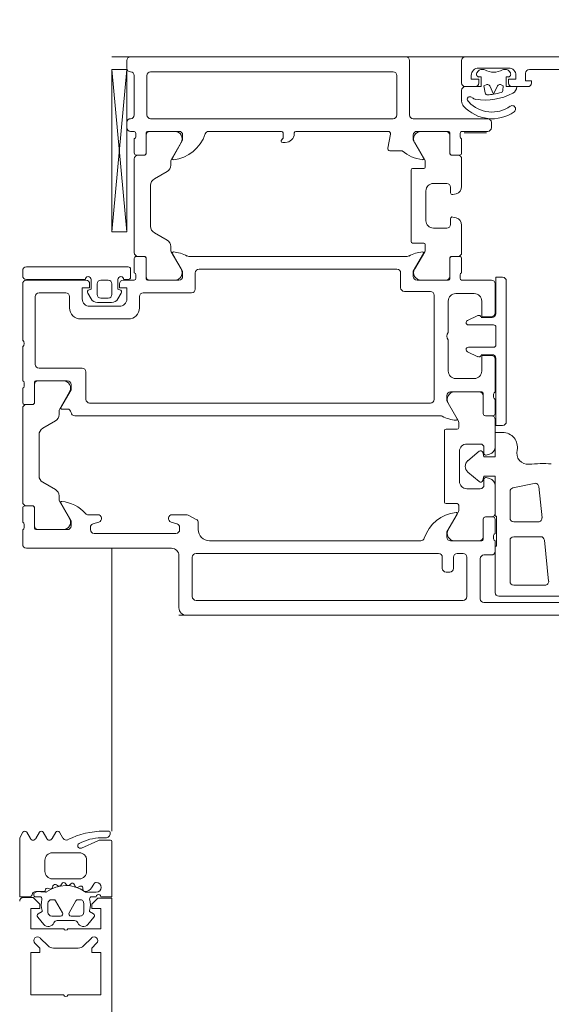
# Model space of a CAD drawing. Header units: centimetres. Extents: x -2424 to 1783, y 5 to 2907.
# Tile 41 of 99: x 337 to 344, y 1007 to 1020. Entities that reach past the tile are written whole.
import ezdxf

# ---------------------------------------------------------------- set-up
doc = ezdxf.new("R2010")
doc.units = ezdxf.units.CM
doc.linetypes.add('Dash', pattern=[60, 30, -30])
for name, color, linetype, lineweight in [('A-DETL', 90, 'Continuous', 9), ('A-DETL-GENF', 92, 'Continuous', 9), ('A-DOOR', 31, 'Continuous', 13), ('A-GLAZ-CWMG', 51, 'Continuous', 9)]:
    doc.layers.add(name, color=color, linetype=linetype, lineweight=lineweight)

msp = doc.modelspace()

# ---------------------------------------------------------------- linework, layer by layer
at = {"layer": 'A-DETL', "color": 251, "linetype": 'Dash', "lineweight": 9}
msp.add_open_spline([(-555.623, 1472.575), (-478.908, 1472.575), (-450.623, 1472.575), (-439.123, 1472.575), (-439.123, 1461.075), (-439.123, 1432.79), (-439.123, 1329.11), (-439.123, 1326.281), (-439.123, 1289.326), (-402.167, 1289.326), (-399.339, 1289.326), (54.377, 1289.326), (347.204, 1289.326), (391.666, 1289.326), (413.877, 1267.114), (413.877, 1211.148), (413.877, 1019.9)], degree=3, knots=[0, 0, 0, 0, 1.274059, 1.834911, 2.395763, 3.964714, 5.438832, 7.007784, 7.847024, 8.686264, 14.083246, 22.278473, 30.929004, 34.961158, 36.402966, 39.45005, 39.45005, 39.45005, 39.45005], dxfattribs=at)
at = {"layer": 'A-DETL-GENF', "color": 251, "lineweight": 9}
for p, q in [((489.377, 1019.976), (338.377, 1019.976)), ((339.277, 1012.476), (488.477, 1012.476)), ((337.281, 1009.476), (337.232, 1009.561)), ((337.401, 1009.561), (337.352, 1009.476)), ((337.501, 1009.476), (337.453, 1009.561)), ((337.621, 1009.561), (337.572, 1009.476)), ((337.719, 1009.481), (337.673, 1009.561)), ((338.232, 1009.486), (338.293, 1009.486)), ((338.333, 1009.576), (338.266, 1009.576)), ((338.353, 1009.546), (338.353, 1009.556)), ((338.187, 1009.447), (337.966, 1009.349)), ((338.357, 1009.456), (338.228, 1009.456)), ((337.937, 1009.286), (337.577, 1009.286)), ((337.477, 1009.186), (337.477, 1009.036)), ((338.037, 1009.036), (338.037, 1009.186)), ((337.522, 1008.808), (337.536, 1008.801)), ((337.577, 1008.936), (337.937, 1008.936)), ((337.579, 1008.82), (337.584, 1008.84)), ((337.633, 1008.854), (337.644, 1008.845)), ((337.692, 1008.852), (337.702, 1008.87)), ((337.754, 1008.871), (337.761, 1008.859)), ((337.81, 1008.854), (337.824, 1008.868)), ((337.874, 1008.856), (337.879, 1008.842)), ((337.924, 1008.825), (337.943, 1008.835)), ((337.984, 1008.813), (337.985, 1008.799)), ((338.104, 1008.817), (338.132, 1008.866)), ((337.341, 1008.696), (337.406, 1008.696)), ((338.167, 1008.756), (338.038, 1008.756)), ((338.106, 1008.696), (338.167, 1008.696)), ((337.517, 1008.606), (337.517, 1008.486)), ((337.594, 1008.656), (337.567, 1008.656)), ((337.713, 1008.481), (337.62, 1008.641)), ((337.893, 1008.641), (337.801, 1008.481)), ((337.947, 1008.656), (337.919, 1008.656)), ((337.997, 1008.486), (337.997, 1008.606)), ((337.379, 1008.422), (337.46, 1008.324)), ((337.567, 1008.436), (337.687, 1008.436)), ((337.827, 1008.436), (337.947, 1008.436)), ((338.053, 1008.324), (338.135, 1008.421)), ((337.642, 1008.376), (337.872, 1008.376)), ((337.519, 1008.035), (337.413, 1008.141)), ((338.101, 1008.141), (337.995, 1008.035)), ((337.924, 1008.006), (337.59, 1008.006))]:
    msp.add_line(p, q, dxfattribs=at)
at = {"layer": 'A-DETL-GENF', "color": 251, "lineweight": 9, "flags": 128}
for points in [[(337.18, 1009.561), (337.137, 1009.486), (337.137, 1008.696), (337.272, 1008.696)], [(338.227, 1008.696), (338.377, 1008.696), (338.377, 1009.436)], [(337.187, 1008.686), (337.317, 1008.686), (337.407, 1008.596), (337.407, 1008.536), (337.287, 1008.536), (337.287, 1008.266), (337.732, 1008.266)], [(337.482, 1008.756), (337.352, 1008.766), (337.479, 1008.766), (337.479, 1008.781)], [(337.782, 1008.266), (338.227, 1008.266), (338.227, 1008.536), (338.107, 1008.536), (338.107, 1008.596), (338.187, 1008.676), (338.377, 1008.676), (338.377, 1006.996), (338.377, 1006.676)], [(337.437, 1008.508), (337.437, 1008.496), (337.387, 1008.467)], [(338.127, 1008.467), (338.077, 1008.496), (338.077, 1008.508)], [(337.342, 1008.07), (337.407, 1008.006), (337.407, 1007.946), (337.287, 1007.946), (337.287, 1007.376), (337.732, 1007.376)], [(337.782, 1007.376), (338.227, 1007.376), (338.227, 1007.946), (338.107, 1007.946), (338.107, 1008.006), (338.171, 1008.07)]]:
    msp.add_lwpolyline(points, dxfattribs=at)
at = {"layer": 'A-DETL-GENF', "color": 251, "lineweight": 9}
for centre, radius, start, end in [((337.206, 1009.546), 0.03, 29.9942, 150.0014), ((337.316, 1009.497), 0.041, 210.003, 329.9925), ((337.427, 1009.546), 0.03, 29.9942, 150.0014), ((337.537, 1009.497), 0.041, 209.9963, 329.9993), ((337.647, 1009.546), 0.03, 29.9942, 150.0014), ((337.763, 1009.507), 0.051, 211.8047, 296.6592), ((338.266, 1008.506), 1.07, 89.9984, 116.658), ((338.232, 1008.856), 0.63, 89.9981, 118.0699), ((338.293, 1009.546), 0.06, 269.9876, 0.0101), ((338.333, 1009.556), 0.02, 359.9598, 90.0205), ((337.952, 1009.381), 0.035, 118.0726, 293.9962), ((338.228, 1009.356), 0.1, 90.0023, 113.9916), ((338.357, 1009.436), 0.02, 0.0061, 89.9938), ((337.577, 1009.186), 0.1, 89.9978, 179.9978), ((337.937, 1009.186), 0.1, 359.9978, 89.9978), ((337.577, 1009.036), 0.1, 179.9978, 269.9978), ((337.937, 1009.036), 0.1, 269.9978, 359.9978), ((337.509, 1008.781), 0.03, 63.0068, 179.9866), ((337.757, 1008.405), 0.44, 54.9199, 125.839), ((337.55, 1008.828), 0.03, 243.0009, 344.9963), ((337.613, 1008.832), 0.03, 47.9949, 165.0023), ((337.665, 1008.868), 0.0316, 228.0004, 329.9952), ((337.728, 1008.855), 0.03, 32.9992, 149.9975), ((337.788, 1008.876), 0.0316, 212.9873, 315.0068), ((337.846, 1008.847), 0.03, 17.9969, 134.9972), ((337.909, 1008.852), 0.0316, 198.0011, 299.9907), ((337.957, 1008.812), 0.0272, 3.0125, 119.9868), ((338.017, 1008.867), 0.1, 270.8249, 329.9955), ((338.167, 1008.846), 0.04, 89.9978, 150.004), ((338.167, 1008.821), 0.065, 269.9978, 89.9978), ((337.187, 1008.636), 0.05, 90, 180), ((337.272, 1008.726), 0.03, 270.0008, 352.8093), ((337.352, 1008.716), 0.05, 89.9889, 172.8241), ((337.36, 1008.723), 0.033, 89.9978, 234.9077), ((337.406, 1008.666), 0.03, 346.8002, 89.9978), ((337.482, 1008.786), 0.03, 269.9978, 305.839), ((338.018, 1008.801), 0.0339, 183.0003, 270.8195), ((338.038, 1008.806), 0.05, 234.9199, 269.9978), ((338.107, 1008.666), 0.03, 90.903, 179.9793), ((338.197, 1008.696), 0.03, 359.9978, 179.9978), ((337.741, 1008.587), 0.314, 166.8002, 194.4808), ((337.567, 1008.606), 0.05, 90.0068, 179.9887), ((337.594, 1008.626), 0.03, 29.9928, 90.0084), ((337.919, 1008.626), 0.03, 89.9857, 150.0042), ((337.947, 1008.606), 0.05, 359.9875, 90.008), ((337.773, 1008.587), 0.314, 345.4957, 14.4999), ((337.402, 1008.441), 0.03, 119.9961, 220.0091), ((337.567, 1008.486), 0.05, 180.007, 269.9886), ((337.687, 1008.466), 0.03, 269.9965, 29.9951), ((337.827, 1008.466), 0.03, 149.9953, 270.0042), ((337.947, 1008.486), 0.05, 269.9877, 0.0079), ((338.112, 1008.441), 0.03, 320.0081, 59.9928), ((337.522, 1008.376), 0.08, 220.0008, 337.375), ((337.642, 1008.326), 0.05, 89.9966, 157.3769), ((337.872, 1008.326), 0.05, 22.6202, 89.9974), ((337.992, 1008.376), 0.08, 202.6134, 320.0011), ((337.377, 1008.106), 0.05, 45, 225), ((337.757, 1008.271), 0.0256, 192.6804, 347.3196), ((338.136, 1008.106), 0.05, 315, 135), ((337.59, 1008.106), 0.1, 225, 270), ((337.924, 1008.106), 0.1, 270, 315), ((337.757, 1007.381), 0.0256, 192.6804, 347.3196)]:
    msp.add_arc(centre, radius, start, end, dxfattribs=at)
at = {"layer": 'A-DOOR', "color": 251, "lineweight": 9}
for p, q in [((338.577, 1019.826), (338.577, 1019.926)), ((338.627, 1019.976), (342.327, 1019.976)), ((342.377, 1019.926), (342.377, 1019.196)), ((343.077, 1019.626), (343.077, 1019.926)), ((338.577, 1017.624), (338.377, 1019.806)), ((343.288, 1019.773), (343.313, 1019.797)), ((343.707, 1019.826), (343.307, 1019.826)), ((343.334, 1019.806), (343.364, 1019.806)), ((343.65, 1019.806), (343.68, 1019.806)), ((343.701, 1019.797), (343.725, 1019.773)), ((345.277, 1019.806), (343.987, 1019.806)), ((338.677, 1019.196), (338.677, 1019.726)), ((338.847, 1019.726), (338.847, 1019.196)), ((342.157, 1019.776), (338.897, 1019.776)), ((342.207, 1019.196), (342.207, 1019.726)), ((343.257, 1019.576), (343.127, 1019.576)), ((343.967, 1019.576), (343.757, 1019.576)), ((338.897, 1019.146), (342.157, 1019.146)), ((342.427, 1019.146), (343.427, 1019.146)), ((338.577, 1019.026), (338.577, 1019.096)), ((343.477, 1019.096), (343.477, 1019.026)), ((338.677, 1018.976), (338.627, 1018.976)), ((338.677, 1018.686), (338.677, 1018.876)), ((338.697, 1018.904), (338.697, 1018.947)), ((338.836, 1018.956), (338.836, 1018.686)), ((338.837, 1018.685), (338.837, 1018.925)), ((339.277, 1018.976), (338.856, 1018.976)), ((338.887, 1018.975), (339.221, 1018.975)), ((340.657, 1018.976), (339.677, 1018.976)), ((340.827, 1018.956), (340.827, 1018.946)), ((342.09, 1018.976), (340.847, 1018.976)), ((342.083, 1018.751), (342.12, 1018.94)), ((342.898, 1018.976), (342.477, 1018.976)), ((342.867, 1018.975), (342.532, 1018.975)), ((342.917, 1018.685), (342.917, 1018.925)), ((342.918, 1018.686), (342.918, 1018.956)), ((343.057, 1018.947), (343.057, 1018.904)), ((343.427, 1018.976), (343.077, 1018.976)), ((343.077, 1018.876), (343.077, 1018.686)), ((343.112, 1018.956), (343.412, 1018.956)), ((339.308, 1018.825), (339.173, 1018.592)), ((340.707, 1018.826), (340.672, 1018.826)), ((342.446, 1018.825), (342.58, 1018.592)), ((338.677, 1017.347), (338.677, 1018.605)), ((338.806, 1018.656), (338.707, 1018.656)), ((338.727, 1018.655), (338.807, 1018.655)), ((342.277, 1018.716), (342.113, 1018.716)), ((343.027, 1018.655), (342.947, 1018.655)), ((343.047, 1018.656), (342.948, 1018.656)), ((343.077, 1018.235), (343.077, 1018.605)), ((339.167, 1018.567), (339.167, 1018.522)), ((342.567, 1018.476), (342.417, 1018.476)), ((342.587, 1018.567), (342.587, 1018.496)), ((339.117, 1018.436), (338.947, 1018.338)), ((342.397, 1018.456), (342.397, 1017.496)), ((338.897, 1018.251), (338.897, 1017.7)), ((342.697, 1018.276), (342.877, 1018.276)), ((342.927, 1018.226), (342.927, 1018.151)), ((342.597, 1017.776), (342.597, 1018.176)), ((342.958, 1018.126), (343.003, 1018.138)), ((342.927, 1017.801), (342.927, 1017.726)), ((343.003, 1017.813), (342.958, 1017.825)), ((342.877, 1017.676), (342.697, 1017.676)), ((343.077, 1017.347), (343.077, 1017.716)), ((338.947, 1017.613), (339.117, 1017.515)), ((339.167, 1017.429), (339.167, 1017.384)), ((342.417, 1017.476), (342.567, 1017.476)), ((342.587, 1017.456), (342.587, 1017.384)), ((338.707, 1017.296), (338.806, 1017.296)), ((338.807, 1017.297), (338.727, 1017.297)), ((339.173, 1017.359), (339.308, 1017.127)), ((339.409, 1017.296), (342.344, 1017.296)), ((342.58, 1017.359), (342.446, 1017.127)), ((342.947, 1017.297), (343.027, 1017.297)), ((342.948, 1017.296), (343.047, 1017.296)), ((338.597, 1017.156), (337.227, 1017.156)), ((338.677, 1017.076), (338.677, 1017.266)), ((338.836, 1017.266), (338.836, 1016.996)), ((338.837, 1017.027), (338.837, 1017.267)), ((342.917, 1017.027), (342.917, 1017.267)), ((342.918, 1016.996), (342.918, 1017.266)), ((343.077, 1017.266), (343.077, 1017.076)), ((337.177, 1017.106), (337.177, 1017.036)), ((338.627, 1017.016), (338.627, 1017.126)), ((338.697, 1017.004), (338.697, 1017.047)), ((339.497, 1017.076), (339.497, 1016.856)), ((342.207, 1017.126), (339.547, 1017.126)), ((342.257, 1016.876), (342.257, 1017.076)), ((343.057, 1017.047), (343.057, 1017.004)), ((337.177, 1016.176), (337.177, 1016.926)), ((337.227, 1016.986), (338.017, 1016.986)), ((337.227, 1016.976), (338.027, 1016.976)), ((338.177, 1016.926), (338.177, 1016.786)), ((338.327, 1016.976), (338.227, 1016.976)), ((338.377, 1016.786), (338.377, 1016.926)), ((338.527, 1016.976), (338.677, 1016.976)), ((338.537, 1016.986), (338.597, 1016.986)), ((338.856, 1016.976), (339.277, 1016.976)), ((339.221, 1016.977), (338.887, 1016.977)), ((342.477, 1016.976), (342.898, 1016.976)), ((342.532, 1016.977), (342.867, 1016.977)), ((343.077, 1016.976), (343.477, 1016.976)), ((343.527, 1016.926), (343.527, 1016.536)), ((343.677, 1016.966), (343.677, 1015.076)), ((337.347, 1016.756), (337.347, 1015.846)), ((337.757, 1016.806), (337.397, 1016.806)), ((337.807, 1016.606), (337.807, 1016.756)), ((338.051, 1016.804), (338.096, 1016.726)), ((338.457, 1016.726), (338.503, 1016.804)), ((338.747, 1016.756), (338.747, 1016.606)), ((339.447, 1016.806), (338.797, 1016.806)), ((342.657, 1016.826), (342.307, 1016.826)), ((342.707, 1015.376), (342.707, 1016.776)), ((343.247, 1016.796), (342.997, 1016.796)), ((338.077, 1016.626), (338.477, 1016.626)), ((338.183, 1016.676), (338.371, 1016.676)), ((338.227, 1016.736), (338.327, 1016.736)), ((342.897, 1016.696), (342.897, 1016.276)), ((343.154, 1016.435), (343.296, 1016.502)), ((343.337, 1016.476), (343.487, 1016.476)), ((338.597, 1016.456), (337.957, 1016.456)), ((343.137, 1016.406), (343.137, 1016.408)), ((343.507, 1016.376), (343.167, 1016.376)), ((343.537, 1016.106), (343.537, 1016.346)), ((342.897, 1016.176), (342.897, 1015.756)), ((337.177, 1015.626), (337.177, 1016.076)), ((343.137, 1016.043), (343.137, 1016.046)), ((343.296, 1015.949), (343.154, 1016.016)), ((343.167, 1016.076), (343.507, 1016.076)), ((343.487, 1015.976), (343.337, 1015.976)), ((343.527, 1015.916), (343.527, 1015.476)), ((337.397, 1015.796), (337.977, 1015.796)), ((338.027, 1015.746), (338.027, 1015.376)), ((337.197, 1015.554), (337.197, 1015.597)), ((337.336, 1015.606), (337.336, 1015.336)), ((337.337, 1015.335), (337.337, 1015.575)), ((337.777, 1015.626), (337.356, 1015.626)), ((337.387, 1015.625), (337.721, 1015.625)), ((342.997, 1015.656), (343.247, 1015.656)), ((337.177, 1015.336), (337.177, 1015.526)), ((337.808, 1015.475), (337.673, 1015.242)), ((343.348, 1015.476), (342.927, 1015.476)), ((342.982, 1015.475), (343.317, 1015.475)), ((343.367, 1015.425), (343.367, 1015.185)), ((343.368, 1015.186), (343.368, 1015.456)), ((343.507, 1015.447), (343.507, 1015.404)), ((337.306, 1015.306), (337.207, 1015.306)), ((337.227, 1015.305), (337.307, 1015.305)), ((338.077, 1015.326), (342.657, 1015.326)), ((343.03, 1015.092), (342.896, 1015.325)), ((343.527, 1015.376), (343.527, 1015.186)), ((337.177, 1013.997), (337.177, 1015.255)), ((337.667, 1015.217), (337.667, 1015.172)), ((337.777, 1015.246), (337.701, 1015.246)), ((342.794, 1015.156), (337.877, 1015.156)), ((343.397, 1015.155), (343.477, 1015.155)), ((343.497, 1015.156), (343.398, 1015.156)), ((337.617, 1015.086), (337.447, 1014.988)), ((343.037, 1014.996), (343.037, 1015.067)), ((343.527, 1015.105), (343.527, 1014.735)), ((337.397, 1014.901), (337.397, 1014.35)), ((342.847, 1013.996), (342.847, 1014.956)), ((342.867, 1014.976), (343.017, 1014.976)), ((343.327, 1014.776), (343.147, 1014.776)), ((343.047, 1014.676), (343.047, 1014.276)), ((343.16, 1014.552), (343.313, 1014.68)), ((343.377, 1014.651), (343.377, 1014.726)), ((343.453, 1014.638), (343.408, 1014.626)), ((343.313, 1014.271), (343.16, 1014.399)), ((337.447, 1014.263), (337.617, 1014.165)), ((343.377, 1014.226), (343.377, 1014.301)), ((343.408, 1014.325), (343.453, 1014.313)), ((344.053, 1014.248), (343.766, 1014.187)), ((343.147, 1014.176), (343.327, 1014.176)), ((343.527, 1014.216), (343.527, 1013.847)), ((343.727, 1014.138), (343.727, 1013.781)), ((344.157, 1013.786), (344.113, 1014.204)), ((337.667, 1014.079), (337.667, 1014.034)), ((337.673, 1014.009), (337.808, 1013.777)), ((343.017, 1013.976), (342.867, 1013.976)), ((337.177, 1013.726), (337.177, 1013.916)), ((337.207, 1013.946), (337.306, 1013.946)), ((337.307, 1013.947), (337.227, 1013.947)), ((337.336, 1013.916), (337.336, 1013.646)), ((337.337, 1013.677), (337.337, 1013.917)), ((342.896, 1013.627), (343.03, 1013.859)), ((343.037, 1013.884), (343.037, 1013.956)), ((338.06, 1013.826), (338.187, 1013.826)), ((338.201, 1013.728), (338.122, 1013.704)), ((339.251, 1013.704), (339.172, 1013.728)), ((339.187, 1013.826), (339.378, 1013.826)), ((339.4, 1013.82), (339.509, 1013.764)), ((339.537, 1013.72), (339.537, 1013.626)), ((343.367, 1013.767), (343.367, 1013.527)), ((343.368, 1013.496), (343.368, 1013.766)), ((343.477, 1013.797), (343.397, 1013.797)), ((343.398, 1013.796), (343.497, 1013.796)), ((343.527, 1013.766), (343.527, 1013.576)), ((343.777, 1013.731), (344.107, 1013.731)), ((337.177, 1013.426), (337.177, 1013.626)), ((337.197, 1013.654), (337.197, 1013.697)), ((337.356, 1013.626), (337.777, 1013.626)), ((337.721, 1013.627), (337.387, 1013.627)), ((338.087, 1013.656), (338.087, 1013.626)), ((338.137, 1013.576), (339.237, 1013.576)), ((339.287, 1013.626), (339.287, 1013.656)), ((339.687, 1013.476), (342.527, 1013.476)), ((342.927, 1013.476), (343.348, 1013.476)), ((343.317, 1013.477), (342.982, 1013.477)), ((343.507, 1013.547), (343.507, 1013.504)), ((343.527, 1013.476), (343.527, 1013.336)), ((343.727, 1013.481), (343.727, 1012.931)), ((344.139, 1013.531), (343.777, 1013.531)), ((344.246, 1012.936), (344.189, 1013.486)), ((339.177, 1013.376), (337.227, 1013.376)), ((342.767, 1013.306), (339.507, 1013.306)), ((343.097, 1013.306), (343.017, 1013.306)), ((339.277, 1012.576), (339.277, 1013.276)), ((339.457, 1013.256), (339.457, 1012.726)), ((342.817, 1013.106), (342.817, 1013.256)), ((342.967, 1013.256), (342.967, 1013.106)), ((343.147, 1012.726), (343.147, 1013.256)), ((343.327, 1013.236), (343.327, 1012.696)), ((343.477, 1013.286), (343.377, 1013.286)), ((342.917, 1013.056), (342.867, 1013.056)), ((343.777, 1012.881), (344.197, 1012.881)), ((339.507, 1012.676), (343.097, 1012.676)), ((343.377, 1012.646), (344.667, 1012.646)), ((344.427, 1012.731), (343.577, 1012.731)), ((345.527, 1012.476), (339.377, 1012.476))]:
    msp.add_line(p, q, dxfattribs=at)
at = {"layer": 'A-DOOR', "color": 251, "lineweight": 9, "flags": 128}
for points in [[(343.127, 1019.976), (351.777, 1019.976), (351.777, 1019.636), (351.667, 1019.526), (351.607, 1019.526), (351.607, 1019.696)], [(338.377, 1017.624), (338.377, 1019.806), (338.577, 1019.806), (338.577, 1017.624), (338.377, 1017.624), (338.577, 1019.806)], [(343.127, 1019.576), (343.337, 1019.576), (343.337, 1019.706), (343.307, 1019.706)], [(343.207, 1019.726), (343.207, 1019.676), (343.307, 1019.676), (343.307, 1019.626)], [(343.707, 1019.706), (343.677, 1019.706), (343.677, 1019.576), (343.817, 1019.576)], [(343.707, 1019.626), (343.707, 1019.676), (343.807, 1019.676), (343.807, 1019.726)], [(343.937, 1019.756), (343.937, 1019.656), (344.017, 1019.656), (344.017, 1019.626)], [(343.077, 1019.382), (343.077, 1019.391), (343.077, 1019.526)], [(339.189, 1018.616), (339.327, 1018.856), (339.327, 1018.926)], [(340.652, 1018.846), (340.652, 1018.852), (340.677, 1018.886), (340.677, 1018.956)], [(342.427, 1018.926), (342.427, 1018.856), (342.565, 1018.616)], [(339.327, 1017.026), (339.327, 1017.096), (339.189, 1017.335)], [(342.565, 1017.335), (342.427, 1017.096), (342.427, 1017.026)], [(343.537, 1016.526), (343.537, 1017.016), (343.627, 1017.016)], [(338.077, 1016.926), (338.077, 1016.876), (337.977, 1016.876), (337.977, 1016.726)], [(338.097, 1016.986), (338.097, 1016.856), (338.069, 1016.848)], [(338.485, 1016.848), (338.457, 1016.856), (338.457, 1016.986)], [(338.577, 1016.726), (338.577, 1016.876), (338.477, 1016.876), (338.477, 1016.926)], [(343.477, 1016.486), (343.347, 1016.486), (343.347, 1016.696)], [(343.347, 1015.756), (343.347, 1015.966), (343.477, 1015.966)], [(343.627, 1015.026), (343.537, 1015.026), (343.537, 1015.926)], [(337.689, 1015.266), (337.827, 1015.506), (337.827, 1015.576)], [(342.877, 1015.426), (342.877, 1015.356), (343.015, 1015.116)], [(343.361, 1014.665), (343.377, 1014.606), (343.527, 1014.606), (343.527, 1014.931), (343.627, 1014.931)], [(343.527, 1012.781), (343.527, 1013.406), (343.547, 1013.406), (343.547, 1013.806), (343.527, 1013.806), (343.527, 1014.346), (343.377, 1014.346), (343.361, 1014.286)], [(337.827, 1013.676), (337.827, 1013.746), (337.689, 1013.985)], [(343.015, 1013.835), (342.877, 1013.596), (342.877, 1013.526)]]:
    msp.add_lwpolyline(points, dxfattribs=at)
for points in [[(343.394, 1019.491), (343.377, 1019.589), (343.417, 1019.603), (343.377, 1019.589)], [(343.454, 1019.587), (343.507, 1019.474), (343.559, 1019.587), (343.507, 1019.474)], [(343.597, 1019.603), (343.637, 1019.589), (343.631, 1019.525), (343.637, 1019.589)]]:
    msp.add_lwpolyline(points, close=True, dxfattribs=at)
at = {"layer": 'A-DOOR', "color": 251, "lineweight": 9}
for centre, radius, start, end in [((338.627, 1019.926), 0.05, 90, 180), ((342.327, 1019.926), 0.05, 0, 90), ((343.127, 1019.926), 0.05, 90, 180), ((338.627, 1019.826), 0.05, 180, 270), ((343.307, 1019.726), 0.1, 90, 180), ((343.334, 1019.776), 0.03, 90, 135), ((343.364, 1019.756), 0.05, 62.5107, 90), ((343.507, 1020.031), 0.26, 242.5107, 297.4893), ((343.65, 1019.756), 0.05, 90, 117.4893), ((343.68, 1019.776), 0.03, 45, 90), ((343.707, 1019.726), 0.1, 0, 90), ((343.987, 1019.756), 0.05, 90, 180), ((338.627, 1019.726), 0.05, 0, 90), ((338.897, 1019.726), 0.05, 90, 180), ((342.157, 1019.726), 0.05, 0, 90), ((343.317, 1019.744), 0.04, 135, 255.5225), ((343.697, 1019.744), 0.04, 284.4775, 45), ((343.127, 1019.626), 0.05, 180, 270), ((343.127, 1019.526), 0.05, 90, 180), ((343.257, 1019.626), 0.05, 270, 0), ((343.427, 1019.575), 0.03, 25, 110), ((343.427, 1019.575), 0.03, 25, 110), ((343.587, 1019.575), 0.03, 70, 155), ((343.587, 1019.575), 0.03, 70, 155), ((343.601, 1019.527), 0.03, 287.4598, 355), ((343.601, 1019.527), 0.03, 287.4598, 355), ((343.757, 1019.626), 0.05, 180, 270), ((343.717, 1019.576), 0.1, 297.8642, 0), ((343.967, 1019.626), 0.05, 270, 0), ((343.607, 1019.405), 0.53, 180, 181.5104), ((343.182, 1019.41), 0.03, 102.6892, 206.8893), ((343.254, 1019.446), 0.11, 206.8893, 223.162), ((343.187, 1019.391), 0.05, 49.3398, 102.6892), ((343.284, 1019.504), 0.1, 229.3398, 260.8458), ((343.394, 1020.186), 0.79, 260.8458, 297.8642), ((343.423, 1019.496), 0.03, 190, 272.4282), ((343.423, 1019.496), 0.03, 190, 272.4282), ((343.394, 1020.186), 0.72, 272.4282, 278.9885), ((343.394, 1020.186), 0.72, 272.4282, 278.9885), ((343.394, 1020.186), 0.72, 278.9885, 287.4598), ((343.394, 1020.186), 0.72, 278.9885, 287.4598), ((343.177, 1019.382), 0.1, 180, 222.3901), ((343.486, 1019.664), 0.519, 222.3901, 304.8585), ((343.486, 1019.664), 0.429, 223.162, 304.8585), ((343.757, 1019.276), 0.045, 304.8585, 124.8585), ((338.627, 1019.096), 0.05, 90, 180), ((338.627, 1019.196), 0.05, 270, 0), ((338.897, 1019.196), 0.05, 180, 270), ((342.157, 1019.196), 0.05, 270, 0), ((342.427, 1019.196), 0.05, 180, 270), ((343.427, 1019.096), 0.05, 0, 90), ((338.627, 1019.026), 0.05, 180, 270), ((343.427, 1019.026), 0.05, 270, 0), ((338.667, 1018.947), 0.03, 0, 70.5288), ((338.667, 1018.904), 0.03, 289.4712, 0), ((338.856, 1018.956), 0.02, 90, 180), ((338.887, 1018.925), 0.05, 90, 180), ((339.153, 1019.093), 0.5, 275.6226, 342.2516), ((339.221, 1018.875), 0.1, 330, 90), ((339.277, 1018.926), 0.05, 0, 90), ((339.677, 1018.926), 0.05, 90, 162.2516), ((340.672, 1018.852), 0.02, 135, 180), ((340.657, 1018.956), 0.02, 0, 90), ((340.707, 1018.946), 0.12, 270, 0), ((340.847, 1018.956), 0.02, 90, 180), ((342.09, 1018.946), 0.03, 349, 90), ((342.477, 1018.926), 0.05, 90, 180), ((342.532, 1018.875), 0.1, 90, 210), ((342.867, 1018.925), 0.05, 0, 90), ((342.898, 1018.956), 0.02, 0, 90), ((343.087, 1018.947), 0.03, 109.4712, 180), ((343.087, 1018.904), 0.03, 180, 250.5288), ((340.672, 1018.846), 0.02, 180, 270), ((342.113, 1018.746), 0.03, 169, 270), ((338.707, 1018.686), 0.03, 180, 270), ((338.727, 1018.605), 0.05, 90, 180), ((338.806, 1018.686), 0.03, 270, 0), ((338.807, 1018.685), 0.03, 270, 0), ((339.217, 1018.567), 0.05, 150, 180), ((339.201, 1018.609), 0.0138, 150, 275.6226), ((342.605, 1019.093), 0.5, 228.9748, 263.8593), ((342.553, 1018.609), 0.0138, 263.8593, 30), ((342.537, 1018.567), 0.05, 0, 30), ((342.947, 1018.685), 0.03, 180, 270), ((342.948, 1018.686), 0.03, 180, 270), ((343.027, 1018.605), 0.05, 0, 90), ((343.047, 1018.686), 0.03, 270, 0), ((339.067, 1018.522), 0.1, 300, 0), ((342.417, 1018.456), 0.02, 90, 180), ((342.567, 1018.496), 0.02, 270, 0), ((338.997, 1018.251), 0.1, 120, 180), ((342.697, 1018.176), 0.1, 90, 180), ((342.877, 1018.226), 0.05, 0, 90), ((342.977, 1018.235), 0.1, 285, 0), ((342.952, 1018.151), 0.025, 180, 285), ((342.952, 1017.801), 0.025, 75, 180), ((342.977, 1017.716), 0.1, 0, 75), ((338.997, 1017.7), 0.1, 180, 240), ((342.697, 1017.776), 0.1, 180, 270), ((342.877, 1017.726), 0.05, 270, 0), ((339.067, 1017.429), 0.1, 0, 60), ((342.417, 1017.496), 0.02, 180, 270), ((342.567, 1017.456), 0.02, 0, 90), ((338.727, 1017.347), 0.05, 180, 270), ((338.707, 1017.266), 0.03, 90, 180), ((338.806, 1017.266), 0.03, 0, 90), ((338.807, 1017.267), 0.03, 0, 90), ((339.217, 1017.384), 0.05, 180, 210), ((339.201, 1017.342), 0.0138, 84.6714, 210), ((339.155, 1016.858), 0.5, 62.5097, 84.6714), ((339.409, 1017.346), 0.05, 242.5097, 270), ((342.344, 1017.346), 0.05, 270, 297.4903), ((342.598, 1016.858), 0.5, 95.3286, 117.4903), ((342.553, 1017.342), 0.0138, 330, 95.3286), ((342.537, 1017.384), 0.05, 330, 0), ((342.947, 1017.267), 0.03, 90, 180), ((342.948, 1017.266), 0.03, 90, 180), ((343.027, 1017.347), 0.05, 270, 0), ((343.047, 1017.266), 0.03, 0, 90), ((337.227, 1017.106), 0.05, 90, 180), ((338.597, 1017.126), 0.03, 0, 90), ((337.227, 1017.036), 0.05, 180, 270), ((338.057, 1016.986), 0.04, 0, 180), ((338.497, 1016.986), 0.04, 0, 180), ((338.597, 1017.016), 0.03, 270, 0), ((338.667, 1017.047), 0.03, 0, 70.5288), ((338.667, 1017.004), 0.03, 289.4712, 0), ((338.887, 1017.027), 0.05, 180, 270), ((339.221, 1017.077), 0.1, 270, 30), ((339.277, 1017.026), 0.05, 270, 0), ((339.547, 1017.076), 0.05, 90, 180), ((342.207, 1017.076), 0.05, 0, 90), ((342.477, 1017.026), 0.05, 180, 270), ((342.532, 1017.077), 0.1, 150, 270), ((342.867, 1017.027), 0.05, 270, 0), ((343.087, 1017.047), 0.03, 109.4712, 180), ((343.087, 1017.004), 0.03, 180, 250.5288), ((343.627, 1016.966), 0.05, 0, 90), ((337.227, 1016.926), 0.05, 90, 180), ((338.027, 1016.926), 0.05, 0, 90), ((338.227, 1016.926), 0.05, 90, 180), ((338.327, 1016.926), 0.05, 0, 90), ((338.527, 1016.926), 0.05, 90, 180), ((338.856, 1016.996), 0.02, 180, 270), ((342.307, 1016.876), 0.05, 180, 270), ((342.898, 1016.996), 0.02, 270, 0), ((343.477, 1016.926), 0.05, 0, 90), ((337.397, 1016.756), 0.05, 90, 180), ((337.757, 1016.756), 0.05, 0, 90), ((338.077, 1016.819), 0.03, 105, 210), ((338.227, 1016.786), 0.05, 180, 270), ((338.327, 1016.786), 0.05, 270, 0), ((338.477, 1016.819), 0.03, 330, 75), ((338.797, 1016.756), 0.05, 90, 180), ((339.447, 1016.856), 0.05, 270, 0), ((342.657, 1016.776), 0.05, 0, 90), ((342.997, 1016.696), 0.1, 90, 180), ((343.247, 1016.696), 0.1, 0, 90), ((338.077, 1016.726), 0.1, 180, 270), ((338.183, 1016.776), 0.1, 210, 270), ((338.371, 1016.776), 0.1, 270, 330), ((338.477, 1016.726), 0.1, 270, 0), ((337.957, 1016.606), 0.15, 180, 270), ((338.597, 1016.606), 0.15, 270, 0), ((343.309, 1016.474), 0.03, 21.7118, 115), ((343.477, 1016.536), 0.05, 270, 0), ((343.487, 1016.526), 0.05, 270, 0), ((343.167, 1016.408), 0.03, 115, 180), ((343.167, 1016.406), 0.03, 180, 270), ((343.507, 1016.346), 0.03, 0, 90), ((342.949, 1016.226), 0.0725, 136.3972, 223.6028), ((337.124, 1016.126), 0.0725, 316.3972, 43.6028), ((343.507, 1016.106), 0.03, 270, 0), ((343.167, 1016.046), 0.03, 90, 180), ((343.167, 1016.043), 0.03, 180, 245), ((343.309, 1015.977), 0.03, 245, 338.2882), ((343.477, 1015.916), 0.05, 0, 90), ((343.487, 1015.926), 0.05, 0, 90), ((337.397, 1015.846), 0.05, 180, 270), ((337.977, 1015.746), 0.05, 0, 90), ((342.997, 1015.756), 0.1, 180, 270), ((343.247, 1015.756), 0.1, 270, 0), ((337.167, 1015.597), 0.03, 0, 70.5288), ((337.167, 1015.554), 0.03, 289.4712, 0), ((337.356, 1015.606), 0.02, 90, 180), ((337.387, 1015.575), 0.05, 90, 180), ((337.721, 1015.525), 0.1, 330, 90), ((337.777, 1015.576), 0.05, 0, 90), ((342.927, 1015.426), 0.05, 90, 180), ((342.982, 1015.375), 0.1, 90, 210), ((343.317, 1015.425), 0.05, 0, 90), ((343.348, 1015.456), 0.02, 0, 90), ((343.537, 1015.447), 0.03, 109.4712, 180), ((337.207, 1015.336), 0.03, 180, 270), ((337.227, 1015.255), 0.05, 90, 180), ((337.306, 1015.336), 0.03, 270, 0), ((337.307, 1015.335), 0.03, 270, 0), ((338.077, 1015.376), 0.05, 180, 270), ((342.657, 1015.376), 0.05, 270, 0), ((343.537, 1015.404), 0.03, 180, 250.5288), ((337.567, 1015.172), 0.1, 300, 0), ((337.717, 1015.217), 0.05, 150, 180), ((337.701, 1015.259), 0.0138, 150, 270), ((337.777, 1015.196), 0.05, 5.7392, 90), ((337.877, 1015.206), 0.05, 185.7392, 270), ((342.794, 1015.106), 0.05, 62.5097, 90), ((343.397, 1015.185), 0.03, 180, 270), ((343.398, 1015.186), 0.03, 180, 270), ((343.477, 1015.105), 0.05, 0, 90), ((343.497, 1015.186), 0.03, 270, 0), ((343.048, 1015.593), 0.5, 242.5097, 264.6714), ((343.003, 1015.109), 0.0138, 264.6714, 30), ((342.987, 1015.067), 0.05, 0, 30), ((343.627, 1015.076), 0.05, 270, 0), ((337.497, 1014.901), 0.1, 120, 180), ((342.867, 1014.956), 0.02, 90, 180), ((343.017, 1014.996), 0.02, 270, 0), ((343.627, 1014.731), 0.2, 349.3496, 90), ((343.147, 1014.676), 0.1, 90, 180), ((343.327, 1014.726), 0.05, 0, 90), ((343.332, 1014.657), 0.03, 14.9951, 130), ((343.402, 1014.651), 0.025, 180, 285), ((343.427, 1014.735), 0.1, 285, 0), ((343.968, 1014.653), 0.15, 164.3113, 275.3952), ((343.225, 1014.476), 0.1, 130, 230), ((344.17, 1012.513), 2, 86.7837, 95.3952), ((337.497, 1014.35), 0.1, 180, 240), ((343.147, 1014.276), 0.1, 180, 270), ((343.332, 1014.294), 0.03, 230, 345.0049), ((343.402, 1014.301), 0.025, 75, 180), ((343.427, 1014.216), 0.1, 0, 75), ((344.063, 1014.199), 0.05, 6, 102), ((337.567, 1014.079), 0.1, 0, 60), ((343.327, 1014.226), 0.05, 270, 0), ((343.777, 1014.138), 0.05, 102, 180), ((337.227, 1013.997), 0.05, 180, 270), ((337.717, 1014.034), 0.05, 180, 210), ((337.701, 1013.992), 0.0138, 84.0801, 210), ((337.65, 1013.508), 0.5, 41.9139, 84.0801), ((342.867, 1013.996), 0.02, 180, 270), ((343.017, 1013.956), 0.02, 0, 90), ((337.207, 1013.916), 0.03, 90, 180), ((337.306, 1013.916), 0.03, 0, 90), ((337.307, 1013.917), 0.03, 0, 90), ((338.06, 1013.876), 0.05, 221.9139, 270), ((343.051, 1013.358), 0.5, 95.6226, 162.2516), ((343.003, 1013.842), 0.0138, 330, 95.6226), ((342.987, 1013.884), 0.05, 330, 0), ((343.477, 1013.847), 0.05, 270, 0), ((337.167, 1013.697), 0.03, 0, 70.5288), ((337.721, 1013.727), 0.1, 270, 30), ((338.137, 1013.656), 0.05, 107, 180), ((338.187, 1013.776), 0.05, 287, 90), ((339.187, 1013.776), 0.05, 90, 253), ((339.237, 1013.656), 0.05, 0, 73), ((339.378, 1013.776), 0.05, 63, 90), ((339.487, 1013.72), 0.05, 0, 63), ((343.397, 1013.767), 0.03, 90, 180), ((343.398, 1013.766), 0.03, 90, 180), ((343.497, 1013.766), 0.03, 0, 90), ((343.777, 1013.781), 0.05, 180, 270), ((344.107, 1013.781), 0.05, 270, 6), ((337.167, 1013.654), 0.03, 289.4712, 0), ((337.356, 1013.646), 0.02, 180, 270), ((337.387, 1013.677), 0.05, 180, 270), ((337.777, 1013.676), 0.05, 270, 0), ((338.137, 1013.626), 0.05, 180, 270), ((339.237, 1013.626), 0.05, 270, 0), ((339.687, 1013.626), 0.15, 180, 270), ((342.982, 1013.577), 0.1, 150, 270), ((343.537, 1013.547), 0.03, 109.4712, 180), ((342.527, 1013.526), 0.05, 270, 342.2516), ((342.927, 1013.526), 0.05, 180, 270), ((343.317, 1013.527), 0.05, 270, 0), ((343.348, 1013.496), 0.02, 270, 0), ((343.537, 1013.504), 0.03, 180, 250.5288), ((343.777, 1013.481), 0.05, 90, 180), ((344.139, 1013.481), 0.05, 6, 90), ((337.227, 1013.426), 0.05, 180, 270), ((339.177, 1013.276), 0.1, 0, 90), ((339.507, 1013.256), 0.05, 90, 180), ((342.767, 1013.256), 0.05, 0, 90), ((343.017, 1013.256), 0.05, 90, 180), ((343.097, 1013.256), 0.05, 0, 90), ((343.477, 1013.336), 0.05, 270, 0), ((343.377, 1013.236), 0.05, 90, 180), ((342.867, 1013.106), 0.05, 180, 270), ((342.917, 1013.106), 0.05, 270, 0), ((343.777, 1012.931), 0.05, 180, 270), ((344.197, 1012.931), 0.05, 270, 6), ((343.577, 1012.781), 0.05, 180, 270), ((339.507, 1012.726), 0.05, 180, 270), ((343.097, 1012.726), 0.05, 270, 0), ((343.377, 1012.696), 0.05, 180, 270), ((339.377, 1012.576), 0.1, 180, 270)]:
    msp.add_arc(centre, radius, start, end, dxfattribs=at)
at = {"layer": 'A-GLAZ-CWMG', "color": 251, "lineweight": 9}
msp.add_line((338.377, 1013.376), (338.377, 1009.576), dxfattribs=at)

doc.saveas('drawing.dxf')
